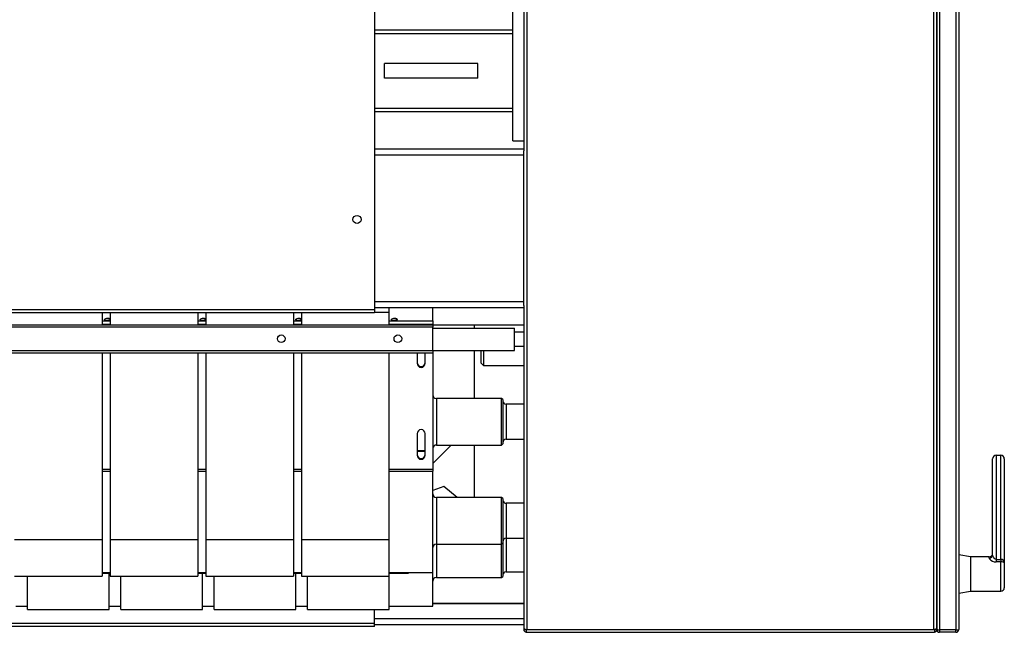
# Model space of a CAD drawing. Extents: x -13.5 to 60.2, y -0.1 to 41.9.
# Tile 15 of 57: x 19.638 to 20.482, y 17.269 to 17.794. Entities that reach past the tile are written whole.
import ezdxf

# ---------------------------------------------------------------- set-up
doc = ezdxf.new("R2010")
doc.units = 0
doc.header["$MEASUREMENT"] = 0
doc.layers.add('PAREDES', color=8, linetype='Continuous')

# ---------------------------------------------------------------- blocks, each defined once
blk = doc.blocks.new('LS-09')
for p, q in [((-155.13788, 54.63267), (-155.13788, 53.49881)), ((-155.13538, 54.63317), (-155.13538, 53.49831)), ((-155.12138, 54.63317), (-155.12138, 53.49831)), ((-155.11888, 54.63274), (-155.11888, 53.49874)), ((-155.61988, 54.62764), (-155.61988, 53.77324)), ((-155.48938, 54.06924), (-155.48938, 53.49874)), ((-155.14038, 53.49874), (-155.14038, 54.06924)), ((-155.13788, 53.49945), (-155.13788, 54.06924)), ((-155.49188, 54.04272), (-155.49188, 53.90947)), ((-155.50138, 53.91824), (-155.50138, 54.03824)), ((-155.61988, 54.01324), (-155.50138, 54.01324)), ((-155.61988, 54.01024), (-155.50138, 54.01024)), ((-155.50138, 53.94624), (-155.50138, 54.01024)), ((-155.61138, 53.97189), (-155.61138, 53.98459)), ((-155.53138, 53.98459), (-155.61138, 53.98459)), ((-155.53138, 53.97189), (-155.53138, 53.98459)), ((-155.53138, 53.97189), (-155.61138, 53.97189)), ((-155.61988, 53.94624), (-155.50138, 53.94624)), ((-155.61988, 53.94324), (-155.50138, 53.94324)), ((-155.50138, 53.91824), (-155.49188, 53.91824)), ((-155.61988, 53.91134), (-155.49188, 53.91134)), ((-155.61988, 53.90614), (-155.49188, 53.90614)), ((-155.49188, 53.90614), (-155.49188, 53.90947)), ((-155.49188, 53.78014), (-155.49188, 53.90614)), ((-155.61988, 53.78014), (-155.49188, 53.78014)), ((-155.49188, 53.77682), (-155.49188, 53.78014)), ((-158.61988, 53.77324), (-155.61988, 53.77324)), ((-158.61988, 53.77064), (-155.61988, 53.77064)), ((-155.8535, 53.77064), (-155.8535, 53.76024)), ((-155.8465, 53.77064), (-155.8465, 53.76024)), ((-155.7715, 53.77064), (-155.7715, 53.76024)), ((-155.7645, 53.77064), (-155.7645, 53.76024)), ((-155.6895, 53.77064), (-155.6895, 53.76024)), ((-155.6825, 53.77064), (-155.6825, 53.76024)), ((-155.61988, 53.77494), (-155.49188, 53.77494)), ((-155.61988, 53.77324), (-155.61988, 53.77064)), ((-155.6075, 53.77081), (-155.61988, 53.77081)), ((-155.6075, 53.77494), (-155.6075, 53.77081)), ((-155.6075, 53.77081), (-155.6075, 53.76024)), ((-155.56988, 53.76348), (-155.56988, 53.77494)), ((-155.49188, 53.77682), (-155.49188, 53.49945)), ((-155.8535, 53.76348), (-155.8465, 53.76348)), ((-155.7715, 53.76348), (-155.7645, 53.76348)), ((-155.6895, 53.76348), (-155.6825, 53.76348)), ((-155.6075, 53.76348), (-155.56988, 53.76348)), ((-155.56988, 53.76348), (-155.56988, 53.76075)), ((-158.66988, 53.76024), (-155.56988, 53.76024)), ((-155.56988, 53.75824), (-158.66988, 53.75824)), ((-155.8535, 53.76075), (-155.8465, 53.76075)), ((-155.7715, 53.76075), (-155.7645, 53.76075)), ((-155.6895, 53.76075), (-155.6825, 53.76075)), ((-155.6075, 53.76075), (-155.56988, 53.76075)), ((-155.56988, 53.76075), (-155.56988, 53.76024)), ((-155.56988, 53.76024), (-155.49188, 53.76024)), ((-155.56988, 53.76024), (-155.56988, 53.75824)), ((-155.56988, 53.73824), (-155.56988, 53.75824)), ((-155.56988, 53.75724), (-155.49988, 53.75724)), ((-155.53433, 53.76024), (-155.53433, 53.75724)), ((-155.49988, 53.73824), (-155.49988, 53.75724)), ((-155.49188, 53.75374), (-155.49988, 53.75374)), ((-158.66988, 53.73824), (-155.56988, 53.73824)), ((-155.56988, 53.73824), (-155.49988, 53.73824)), ((-155.56988, 53.73824), (-155.56988, 53.73624)), ((-155.53433, 53.73824), (-155.53433, 53.69699)), ((-155.52853, 53.72724), (-155.52853, 53.73824)), ((-155.52653, 53.73824), (-155.52653, 53.72524)), ((-155.49988, 53.74174), (-155.49188, 53.74174)), ((-158.66988, 53.73624), (-155.56988, 53.73624)), ((-155.8535, 53.73624), (-155.8535, 53.57575)), ((-155.8465, 53.73624), (-155.8465, 53.57575)), ((-155.7715, 53.73624), (-155.7715, 53.57575)), ((-155.7645, 53.73624), (-155.7645, 53.57575)), ((-155.6895, 53.73624), (-155.6895, 53.57575)), ((-155.6825, 53.73624), (-155.6825, 53.57575)), ((-155.6075, 53.73624), (-155.6075, 53.57575)), ((-155.58338, 53.73624), (-155.58338, 53.72701)), ((-155.57638, 53.72701), (-155.57638, 53.73624)), ((-155.56988, 53.73624), (-155.56988, 53.63633)), ((-155.52853, 53.72724), (-155.52653, 53.72524)), ((-155.52653, 53.72524), (-155.49188, 53.72524)), ((-155.51088, 53.69699), (-155.56688, 53.69699)), ((-155.56688, 53.69699), (-155.56688, 53.65699)), ((-155.50988, 53.69599), (-155.51088, 53.69699)), ((-155.51088, 53.65699), (-155.51088, 53.69699)), ((-155.50988, 53.69599), (-155.50988, 53.65799)), ((-155.49188, 53.69199), (-155.50688, 53.69199)), ((-155.50688, 53.69199), (-155.50688, 53.66199)), ((-155.58338, 53.66687), (-155.58338, 53.64807)), ((-155.57638, 53.64807), (-155.57638, 53.66687)), ((-155.50688, 53.66199), (-155.49188, 53.66199)), ((-155.58338, 53.6524), (-155.57638, 53.6524)), ((-155.55413, 53.65699), (-155.56988, 53.64124)), ((-155.56688, 53.65699), (-155.51088, 53.65699)), ((-155.53433, 53.65699), (-155.53433, 53.61199)), ((-155.51088, 53.65699), (-155.50988, 53.65799)), ((-155.58338, 53.65176), (-155.57638, 53.65176)), ((-155.08988, 53.56275), (-155.08988, 53.64524)), ((-155.08688, 53.64824), (-155.08688, 53.55883)), ((-155.08688, 53.64824), (-155.08288, 53.64824)), ((-155.08288, 53.55883), (-155.08288, 53.64824)), ((-155.07988, 53.64524), (-155.07988, 53.55601)), ((-155.8535, 53.63633), (-155.8465, 53.63633)), ((-155.7715, 53.63633), (-155.7645, 53.63633)), ((-155.6895, 53.63633), (-155.6825, 53.63633)), ((-155.6075, 53.63633), (-155.56988, 53.63633)), ((-155.56988, 53.63633), (-155.56988, 53.63468)), ((-155.8535, 53.63468), (-155.8465, 53.63468)), ((-155.7715, 53.63468), (-155.7645, 53.63468)), ((-155.6895, 53.63468), (-155.6825, 53.63468)), ((-155.6075, 53.63468), (-155.56988, 53.63468)), ((-155.56988, 53.55718), (-155.56988, 53.63468)), ((-155.56059, 53.62152), (-155.56988, 53.61807)), ((-155.54909, 53.61199), (-155.56059, 53.62152)), ((-155.51088, 53.61199), (-155.56688, 53.61199)), ((-155.56688, 53.61199), (-155.56688, 53.57199)), ((-155.50988, 53.61099), (-155.51088, 53.61199)), ((-155.51088, 53.57199), (-155.51088, 53.61199)), ((-155.50988, 53.61099), (-155.50988, 53.57299)), ((-155.49188, 53.60699), (-155.50688, 53.60699)), ((-155.50688, 53.60699), (-155.50688, 53.57699)), ((-155.50688, 53.57699), (-155.49188, 53.57699)), ((-155.50688, 53.57699), (-155.50688, 53.54824)), ((-155.8535, 53.57575), (-155.9285, 53.57575)), ((-155.8535, 53.57575), (-155.8535, 53.54449)), ((-155.7715, 53.57575), (-155.8465, 53.57575)), ((-155.8465, 53.57575), (-155.8465, 53.54449)), ((-155.7715, 53.57575), (-155.7715, 53.54449)), ((-155.6895, 53.57575), (-155.7645, 53.57575)), ((-155.7645, 53.57575), (-155.7645, 53.54449)), ((-155.6895, 53.57575), (-155.6895, 53.54449)), ((-155.6075, 53.57575), (-155.6825, 53.57575)), ((-155.6825, 53.57575), (-155.6825, 53.54449)), ((-155.6075, 53.57575), (-155.6075, 53.54449)), ((-155.56688, 53.57199), (-155.51088, 53.57199)), ((-155.56688, 53.57199), (-155.56688, 53.54324)), ((-155.51088, 53.57199), (-155.50988, 53.57299)), ((-155.51088, 53.54324), (-155.51088, 53.57199)), ((-155.50988, 53.57299), (-155.50988, 53.54424)), ((-155.10888, 53.56098), (-155.11888, 53.56274)), ((-155.09288, 53.56098), (-155.10888, 53.56098)), ((-155.10888, 53.56098), (-155.10888, 53.54624)), ((-155.09288, 53.55995), (-155.09288, 53.56098)), ((-155.56988, 53.54749), (-155.56988, 53.55718)), ((-155.08688, 53.55883), (-155.08688, 53.5567)), ((-155.08688, 53.55883), (-155.08288, 53.55883)), ((-155.08288, 53.5567), (-155.08688, 53.5567)), ((-155.08288, 53.55883), (-155.08288, 53.5567)), ((-155.08288, 53.53151), (-155.08288, 53.5567)), ((-155.07988, 53.55601), (-155.07988, 53.53451)), ((-155.9285, 53.54449), (-155.8535, 53.54449)), ((-155.91738, 53.51579), (-155.91738, 53.54449)), ((-155.8535, 53.54749), (-155.8465, 53.54749)), ((-155.8535, 53.54699), (-155.8465, 53.54699)), ((-155.84738, 53.51579), (-155.84738, 53.54699)), ((-155.8465, 53.54449), (-155.7715, 53.54449)), ((-155.83738, 53.51579), (-155.83738, 53.54449)), ((-155.7715, 53.54749), (-155.7645, 53.54749)), ((-155.7715, 53.54699), (-155.7645, 53.54699)), ((-155.76738, 53.51579), (-155.76738, 53.54699)), ((-155.7645, 53.54449), (-155.6895, 53.54449)), ((-155.75738, 53.51579), (-155.75738, 53.54449)), ((-155.6895, 53.54749), (-155.6825, 53.54749)), ((-155.6895, 53.54699), (-155.6825, 53.54699)), ((-155.68738, 53.51579), (-155.68738, 53.54699)), ((-155.6825, 53.54449), (-155.6075, 53.54449)), ((-155.67738, 53.51579), (-155.67738, 53.54449)), ((-155.6075, 53.54749), (-155.56988, 53.54749)), ((-155.6075, 53.54699), (-155.59088, 53.54699)), ((-155.60738, 53.51579), (-155.60738, 53.54699)), ((-155.59088, 53.54749), (-155.59088, 53.54699)), ((-155.56988, 53.51874), (-155.56988, 53.54749)), ((-155.56688, 53.54324), (-155.51088, 53.54324)), ((-155.51088, 53.54324), (-155.50988, 53.54424)), ((-155.50688, 53.54824), (-155.49188, 53.54824)), ((-155.10888, 53.54624), (-155.10888, 53.53151)), ((-155.11888, 53.52974), (-155.10888, 53.53151)), ((-155.10888, 53.53151), (-155.08288, 53.53151)), ((-155.92738, 53.51874), (-155.91738, 53.51874)), ((-155.84738, 53.51874), (-155.83738, 53.51874)), ((-155.76738, 53.51874), (-155.75738, 53.51874)), ((-155.68738, 53.51874), (-155.67738, 53.51874)), ((-155.60738, 53.51874), (-155.56988, 53.51874)), ((-155.56988, 53.52124), (-155.49188, 53.52124)), ((-155.49188, 53.52074), (-155.56988, 53.52074)), ((-155.91738, 53.51579), (-155.84738, 53.51579)), ((-155.83738, 53.51579), (-155.76738, 53.51579)), ((-155.75738, 53.51579), (-155.68738, 53.51579)), ((-155.67738, 53.51579), (-155.60738, 53.51579)), ((-155.61988, 53.50384), (-155.61988, 53.51579)), ((-155.61988, 53.50384), (-158.61988, 53.50384)), ((-155.61988, 53.50124), (-158.61988, 53.50124)), ((-155.49188, 53.50774), (-155.61988, 53.50774)), ((-155.61988, 53.50124), (-155.61988, 53.50384)), ((-155.49188, 53.50254), (-155.61988, 53.50254)), ((-155.49188, 53.49945), (-155.49188, 53.49874)), ((-155.49188, 53.49874), (-155.48988, 53.49874)), ((-155.48988, 53.49874), (-155.48988, 53.49883)), ((-155.48988, 53.49874), (-155.48988, 53.49624)), ((-155.48988, 53.49874), (-155.48938, 53.49874)), ((-155.48988, 53.49624), (-155.48938, 53.49624)), ((-155.48938, 53.49874), (-155.14038, 53.49874)), ((-155.48938, 53.49624), (-155.14038, 53.49624)), ((-155.13988, 53.49874), (-155.14038, 53.49874)), ((-155.14038, 53.49624), (-155.13988, 53.49624)), ((-155.13988, 53.49874), (-155.13988, 53.49624)), ((-155.13788, 53.49874), (-155.13988, 53.49874)), ((-155.13803, 53.49875), (-155.13803, 53.49824)), ((-155.13788, 53.49881), (-155.13788, 53.49874)), ((-155.12138, 53.49831), (-155.13538, 53.49831)), ((-155.13538, 53.49824), (-155.13538, 53.49624)), ((-155.12138, 53.49824), (-155.13538, 53.49824)), ((-155.12138, 53.49624), (-155.13538, 53.49624)), ((-155.12138, 53.49624), (-155.12138, 53.49824))]:
    blk.add_line(p, q)
at = {"flags": 128}
for points in [[(-155.85138, 53.76467), (-155.85124, 53.76504), (-155.85084, 53.7654), (-155.85022, 53.76572), (-155.84945, 53.76591), (-155.84861, 53.76594), (-155.84782, 53.76581), (-155.84714, 53.76554), (-155.84664, 53.76518), (-155.8465, 53.76496)], [(-155.85078, 53.76409), (-155.85095, 53.76415), (-155.8513, 53.76442), (-155.85138, 53.76467)], [(-155.84806, 53.76561), (-155.84727, 53.76541), (-155.84672, 53.76509), (-155.8465, 53.76471), (-155.84664, 53.76432), (-155.84712, 53.76399), (-155.84787, 53.76375), (-155.84877, 53.76366), (-155.84969, 53.76372), (-155.85049, 53.76392), (-155.85104, 53.76424), (-155.85126, 53.76462), (-155.85111, 53.76501), (-155.85063, 53.76535), (-155.84988, 53.76558), (-155.84898, 53.76567), (-155.84806, 53.76561)], [(-155.8465, 53.7644), (-155.84673, 53.76418), (-155.84697, 53.7641)], [(-155.76938, 53.76467), (-155.76924, 53.76504), (-155.76884, 53.7654), (-155.76822, 53.76572), (-155.76745, 53.76591), (-155.76661, 53.76594), (-155.76582, 53.76581), (-155.76514, 53.76554), (-155.76464, 53.76518), (-155.7645, 53.76496)], [(-155.76878, 53.76409), (-155.76895, 53.76415), (-155.7693, 53.76442), (-155.76938, 53.76467)], [(-155.76606, 53.76561), (-155.76527, 53.76541), (-155.76472, 53.76509), (-155.7645, 53.76471), (-155.76464, 53.76432), (-155.76512, 53.76399), (-155.76587, 53.76375), (-155.76677, 53.76366), (-155.76769, 53.76372), (-155.76849, 53.76392), (-155.76904, 53.76424), (-155.76926, 53.76462), (-155.76911, 53.76501), (-155.76863, 53.76535), (-155.76788, 53.76558), (-155.76698, 53.76567), (-155.76606, 53.76561)], [(-155.7645, 53.7644), (-155.76473, 53.76418), (-155.76497, 53.7641)], [(-155.68738, 53.76467), (-155.68724, 53.76504), (-155.68684, 53.7654), (-155.68622, 53.76572), (-155.68545, 53.76591), (-155.68461, 53.76594), (-155.68382, 53.76581), (-155.68314, 53.76554), (-155.68264, 53.76518), (-155.6825, 53.76496)], [(-155.68678, 53.76409), (-155.68695, 53.76415), (-155.6873, 53.76442), (-155.68738, 53.76467)], [(-155.68406, 53.76561), (-155.68327, 53.76541), (-155.68272, 53.76509), (-155.6825, 53.76471), (-155.68264, 53.76432), (-155.68312, 53.76399), (-155.68387, 53.76375), (-155.68477, 53.76366), (-155.68569, 53.76372), (-155.68649, 53.76392), (-155.68704, 53.76424), (-155.68726, 53.76462), (-155.68711, 53.76501), (-155.68663, 53.76535), (-155.68588, 53.76558), (-155.68498, 53.76567), (-155.68406, 53.76561)], [(-155.6825, 53.7644), (-155.68273, 53.76418), (-155.68297, 53.7641)], [(-155.60538, 53.76467), (-155.60524, 53.76504), (-155.60484, 53.7654), (-155.60422, 53.76572), (-155.60345, 53.76591), (-155.60261, 53.76594), (-155.60182, 53.76581), (-155.60114, 53.76554), (-155.60064, 53.76518), (-155.6004, 53.7648), (-155.60043, 53.76446), (-155.60073, 53.76418), (-155.60097, 53.7641)], [(-155.60478, 53.76409), (-155.60495, 53.76415), (-155.6053, 53.76442), (-155.60538, 53.76467)], [(-155.60206, 53.76561), (-155.60127, 53.76541), (-155.60072, 53.76509), (-155.6005, 53.76471), (-155.60064, 53.76432), (-155.60112, 53.76399), (-155.60187, 53.76375), (-155.60277, 53.76366), (-155.60369, 53.76372), (-155.60449, 53.76392), (-155.60504, 53.76424), (-155.60526, 53.76462), (-155.60511, 53.76501), (-155.60463, 53.76535), (-155.60388, 53.76558), (-155.60298, 53.76567), (-155.60206, 53.76561)], [(-155.09288, 53.55995), (-155.09257, 53.55923), (-155.09155, 53.55826), (-155.08993, 53.55734), (-155.08851, 53.55688), (-155.08688, 53.5567)], [(-155.08688, 53.55883), (-155.08737, 53.55891), (-155.08769, 53.55905), (-155.08841, 53.5596), (-155.08921, 53.5607), (-155.08973, 53.56187), (-155.08988, 53.56275)], [(-155.07988, 53.55601), (-155.07988, 53.55602), (-155.08008, 53.55627), (-155.08068, 53.55648), (-155.081, 53.55655), (-155.08182, 53.55665), (-155.08277, 53.5567), (-155.08288, 53.5567)], [(-155.13568, 53.49835), (-155.13557, 53.49828), (-155.13538, 53.49824)], [(-155.12138, 53.49824), (-155.12119, 53.49828), (-155.12109, 53.49835)]]:
    blk.add_lwpolyline(points, dxfattribs=at)
for centre, radius in [((-155.63488, 53.85064), 0.0035), ((-155.69988, 53.74824), 0.0033), ((-155.59988, 53.74824), 0.0033)]:
    blk.add_circle(centre, radius)
for centre, radius, start, end in [((-155.57988, 53.72786), 0.0035, 182.69691, 357.30309), ((-155.57988, 53.72717), 0.0035, 182.69691, 357.30309), ((-155.56688, 53.69999), 0.003, 180, 270), ((-155.50688, 53.69499), 0.003, 180, 270), ((-155.57988, 53.6667), 0.0035, 2.69691, 177.30309), ((-155.50688, 53.65899), 0.003, 90, 180), ((-155.56688, 53.65399), 0.003, 90, 180), ((-155.57988, 53.64892), 0.0035, 182.69691, 357.30309), ((-155.57988, 53.64824), 0.0035, 182.69691, 357.30309), ((-155.08688, 53.64524), 0.003, 90, 180), ((-155.08288, 53.64524), 0.003, 0, 90), ((-155.56688, 53.61499), 0.003, 180, 270), ((-155.50688, 53.60999), 0.003, 180, 270), ((-155.50688, 53.57399), 0.003, 90, 180), ((-155.56688, 53.56899), 0.003, 90, 180), ((-155.09288, 53.56398), 0.003, 270, 0), ((-155.09278, 53.56285), 0.0029, 268.01044, 357.8616), ((-155.08271, 53.556), 0.00283, 0.24804, 93.47905), ((-155.56688, 53.54024), 0.003, 90, 180), ((-155.50688, 53.54524), 0.003, 90, 180), ((-155.08288, 53.53451), 0.003, 270, 0), ((-155.48939, 53.50347), 0.00473, 238.26843, 270.14524), ((-155.48938, 53.49874), 0.0025, 179.97812, 258.50487), ((-155.14094, 53.50551), 0.00679, 274.76185, 296.82448), ((-155.14024, 53.49867), 0.00236, 278.84528, 1.85811), ((-155.13524, 53.50551), 0.00719, 248.48465, 268.89549), ((-155.13538, 53.49874), 0.0025, 180, 270), ((-155.1215, 53.50652), 0.00821, 270.855, 288.63212), ((-155.12138, 53.49874), 0.0025, 270, 0)]:
    blk.add_arc(centre, radius, start, end)

msp = doc.modelspace()

# ---------------------------------------------------------------- block references
at = {"layer": 'PAREDES', "lineweight": -3}
msp.add_blockref('LS-09', (175.56204, -36.2276), dxfattribs=at)

doc.saveas('drawing.dxf')
